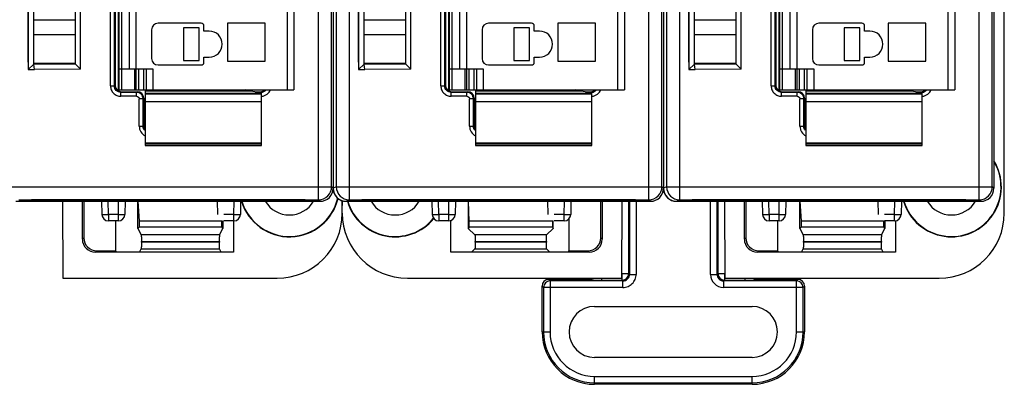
# Model space of a CAD drawing. Header units: millimetres. Extents: x 0 to 841, y 0 to 594.
# Tile 209 of 237: x 660 to 735, y 251 to 279. Entities that reach past the tile are written whole.
import ezdxf

# ---------------------------------------------------------------- set-up
doc = ezdxf.new("R2010")
doc.units = ezdxf.units.MM
doc.header["$LTSCALE"] = 46.255
doc.layers.get('0').update_dxf_attribs({"linetype": 'CONTINUOUS'})
doc.layers.add('1', color=7, linetype='CONTINUOUS')

msp = doc.modelspace()

# ---------------------------------------------------------------- linework, layer by layer
at = {"color": 9, "linetype": 'CONTINUOUS'}
for p, q in [((682.70066, 264.83197), (682.70066, 354.59619)), ((685.05431, 354.59619), (685.05431, 264.83197)), ((708.00066, 264.83197), (708.00066, 354.59619)), ((710.35431, 354.59619), (710.35431, 264.83197)), ((733.30066, 264.83197), (733.30066, 354.59619)), ((684.05446, 353.59623), (684.05446, 265.83193)), ((709.35446, 353.59623), (709.35446, 265.83193)), ((667.61851, 346.46408), (667.61851, 273.26408)), ((680.31851, 273.26408), (680.31851, 346.46408)), ((692.91851, 346.46408), (692.91851, 273.26408)), ((705.61851, 273.26408), (705.61851, 346.46408)), ((718.21851, 346.46408), (718.21851, 273.26408)), ((730.91851, 273.26408), (730.91851, 346.46408)), ((666.76595, 273.56103), (666.76595, 345.86713)), ((667.06577, 273.56103), (667.06577, 345.86713)), ((692.06595, 273.56103), (692.06595, 345.86713)), ((692.36577, 273.56103), (692.36577, 345.86713)), ((717.36595, 273.56103), (717.36595, 345.86713)), ((717.66577, 273.56103), (717.66577, 345.86713)), ((668.71851, 344.86408), (668.71851, 274.86408)), ((694.01851, 344.86408), (694.01851, 274.86408)), ((719.31851, 344.86408), (719.31851, 274.86408)), ((668.61851, 273.26408), (668.61851, 274.86408)), ((668.91851, 274.86408), (668.91851, 273.26408)), ((669.31851, 273.26408), (669.31851, 274.86408)), ((670.01851, 274.86408), (670.01851, 273.26408)), ((693.91851, 273.26408), (693.91851, 274.86408)), ((694.21851, 274.86408), (694.21851, 273.26408)), ((694.61851, 273.26408), (694.61851, 274.86408)), ((695.31851, 274.86408), (695.31851, 273.26408)), ((719.21851, 273.26408), (719.21851, 274.86408)), ((719.51851, 274.86408), (719.51851, 273.26408)), ((719.91851, 273.26408), (719.91851, 274.86408)), ((720.61851, 274.86408), (720.61851, 273.26408)), ((666.76595, 273.56103), (667.06577, 273.56103)), ((667.06577, 273.56103), (667.11851, 273.61377)), ((667.61821, 273.11408), (667.56546, 273.06133)), ((668.76607, 273.06133), (667.56546, 273.06133)), ((667.56546, 272.76151), (667.56546, 273.06133)), ((668.76607, 273.06133), (668.81882, 273.11408)), ((668.76607, 272.76151), (668.76607, 273.06133)), ((669.41851, 273.01106), (678.31851, 273.01106)), ((678.27156, 273.06133), (678.1833, 273.06133)), ((678.21882, 273.11408), (678.27156, 273.06133)), ((678.27156, 273.04768), (678.27156, 273.06133)), ((692.06595, 273.56103), (692.36577, 273.56103)), ((692.36577, 273.56103), (692.41851, 273.61377)), ((692.91821, 273.11408), (692.86546, 273.06133)), ((694.06607, 273.06133), (692.86546, 273.06133)), ((692.86546, 272.76151), (692.86546, 273.06133)), ((694.06607, 273.06133), (694.11882, 273.11408)), ((694.06607, 272.76151), (694.06607, 273.06133)), ((694.71851, 273.01106), (703.61851, 273.01106)), ((703.57156, 273.06133), (703.4833, 273.06133)), ((703.51882, 273.11408), (703.57156, 273.06133)), ((703.57156, 273.04768), (703.57156, 273.06133)), ((717.36595, 273.56103), (717.66577, 273.56103)), ((717.66577, 273.56103), (717.71851, 273.61377)), ((718.21821, 273.11408), (718.16546, 273.06133)), ((719.36607, 273.06133), (718.16546, 273.06133)), ((718.16546, 272.76151), (718.16546, 273.06133)), ((719.36607, 273.06133), (719.41882, 273.11408)), ((719.36607, 272.76151), (719.36607, 273.06133)), ((720.01851, 273.01106), (728.91851, 273.01106)), ((728.87156, 273.06133), (728.7833, 273.06133)), ((728.81882, 273.11408), (728.87156, 273.06133)), ((728.87156, 273.04768), (728.87156, 273.06133)), ((668.76607, 272.76151), (667.56546, 272.76151)), ((669.26577, 272.56164), (668.96595, 272.56164)), ((668.96595, 270.46103), (668.96595, 272.56164)), ((669.31851, 272.61438), (669.26577, 272.56164)), ((669.26577, 270.46103), (669.26577, 272.56164)), ((678.31851, 272.33465), (669.41851, 272.33465)), ((694.06607, 272.76151), (692.86546, 272.76151)), ((694.56577, 272.56164), (694.26595, 272.56164)), ((694.26595, 270.46103), (694.26595, 272.56164)), ((694.61851, 272.61438), (694.56577, 272.56164)), ((694.56577, 270.46103), (694.56577, 272.56164)), ((703.61851, 272.33465), (694.71851, 272.33465)), ((719.36607, 272.76151), (718.16546, 272.76151)), ((719.86577, 272.56164), (719.56595, 272.56164)), ((719.56595, 270.46103), (719.56595, 272.56164)), ((719.91851, 272.61438), (719.86577, 272.56164)), ((719.86577, 270.46103), (719.86577, 272.56164)), ((728.91851, 272.33465), (720.01851, 272.33465)), ((668.96595, 270.46103), (669.26577, 270.46103)), ((669.26577, 270.46103), (669.31851, 270.51377)), ((694.26595, 270.46103), (694.56577, 270.46103)), ((694.56577, 270.46103), (694.61851, 270.51377)), ((719.56595, 270.46103), (719.86577, 270.46103)), ((719.86577, 270.46103), (719.91851, 270.51377)), ((669.41851, 269.19409), (678.31851, 269.19409)), ((678.31851, 269.0809), (669.41851, 269.0809)), ((694.71851, 269.19409), (703.61851, 269.19409)), ((703.61851, 269.0809), (694.71851, 269.0809)), ((720.01851, 269.19409), (728.91851, 269.19409)), ((728.91851, 269.0809), (720.01851, 269.0809)), ((658.75446, 265.83193), (683.70063, 265.83193)), ((683.81851, 265.71403), (683.70063, 265.83199)), ((684.05446, 265.83193), (683.81851, 265.71396)), ((684.05446, 265.83193), (709.00063, 265.83193)), ((684.05462, 265.81448), (684.05454, 265.83193)), ((709.11851, 265.71403), (709.00063, 265.83199)), ((709.35446, 265.83193), (709.11851, 265.71396)), ((709.35446, 265.83193), (734.30063, 265.83193)), ((709.35462, 265.81448), (709.35454, 265.83193)), ((734.41851, 265.71403), (734.30063, 265.83199)), ((666.60308, 263.70572), (666.58541, 264.71408)), ((667.36786, 263.70572), (667.38546, 264.71408)), ((676.21578, 263.70572), (676.23338, 264.71408)), ((682.70066, 264.83197), (682.81856, 264.71408)), ((684.81851, 264.71408), (685.05431, 264.83197)), ((691.90308, 263.70572), (691.88541, 264.71408)), ((692.66786, 263.70572), (692.68546, 264.71408)), ((701.51578, 263.70572), (701.53338, 264.71408)), ((706.45085, 259.1778), (706.45085, 264.71408)), ((706.51782, 264.71408), (706.51782, 259.11083)), ((707.02024, 264.71408), (707.02024, 259.11083)), ((708.00066, 264.83197), (708.11856, 264.71408)), ((710.11851, 264.71408), (710.35431, 264.83197)), ((712.71678, 259.11083), (712.71678, 264.71408)), ((713.21921, 259.11083), (713.21921, 264.71408)), ((713.28617, 264.71408), (713.28617, 259.1778)), ((717.20308, 263.70572), (717.18541, 264.71408)), ((717.96786, 263.70572), (717.98546, 264.71408)), ((726.81578, 263.70572), (726.83338, 264.71408)), ((733.30066, 264.83197), (733.41856, 264.71408)), ((666.60302, 263.70572), (666.60302, 263.21408)), ((667.36786, 263.70572), (666.60308, 263.70572)), ((667.36788, 263.21408), (667.36788, 263.70572)), ((676.21578, 263.70572), (675.451, 263.70572)), ((676.2158, 263.21408), (676.2158, 263.70572)), ((691.90302, 263.70572), (691.90302, 263.21408)), ((692.66786, 263.70572), (691.90308, 263.70572)), ((692.66788, 263.21408), (692.66788, 263.70572)), ((701.51578, 263.70572), (700.751, 263.70572)), ((701.5158, 263.21408), (701.5158, 263.70572)), ((717.20302, 263.70572), (717.20302, 263.21408)), ((717.96786, 263.70572), (717.20308, 263.70572)), ((717.96788, 263.21408), (717.96788, 263.70572)), ((726.81578, 263.70572), (726.051, 263.70572)), ((726.8158, 263.21408), (726.8158, 263.70572)), ((664.71851, 261.91823), (664.61375, 261.81347)), ((675.11511, 262.13093), (669.12192, 262.13093)), ((700.16155, 262.13093), (694.67547, 262.13093)), ((704.31851, 261.91823), (704.42328, 261.81347)), ((715.41851, 261.91823), (715.31375, 261.81347)), ((725.81511, 262.13093), (719.82192, 262.13093)), ((665.61314, 260.81408), (665.7179, 260.91884)), ((669.12192, 261.07659), (675.11511, 261.07659)), ((669.13034, 261.63014), (675.10669, 261.63267)), ((675.10669, 261.57703), (669.13034, 261.57539)), ((694.67547, 261.07659), (700.16155, 261.07659)), ((700.1447, 261.57766), (694.69232, 261.57429)), ((703.42388, 260.81408), (703.31912, 260.91884)), ((716.31314, 260.81408), (716.4179, 260.91884)), ((719.82192, 261.07659), (725.81511, 261.07659)), ((719.83034, 261.63014), (725.80669, 261.63267)), ((725.80669, 261.57703), (719.83034, 261.57539)), ((700.43161, 258.60841), (700.32094, 258.71908)), ((703.33609, 258.71908), (703.36256, 258.69261)), ((704.36722, 258.67538), (705.94843, 258.67538)), ((704.3674, 258.81408), (704.3674, 258.67538)), ((705.94843, 259.1778), (706.45085, 259.1778)), ((705.94843, 258.67538), (705.94843, 259.1778)), ((705.94843, 258.67538), (706.01539, 258.60841)), ((706.51782, 259.11083), (706.45085, 259.1778)), ((706.51782, 259.11083), (707.02024, 259.11083)), ((712.71678, 259.11083), (713.21921, 259.11083)), ((713.21921, 259.11083), (713.28617, 259.1778)), ((713.28617, 259.1778), (713.7886, 259.1778)), ((713.7886, 258.67538), (713.72163, 258.60841)), ((713.7886, 259.1778), (713.7886, 258.67538)), ((713.7886, 258.67538), (715.36962, 258.67538)), ((715.36962, 258.67538), (715.36962, 258.81408)), ((716.40094, 258.71908), (716.37447, 258.69261)), ((719.30542, 258.60841), (719.41609, 258.71908)), ((699.81851, 258.21665), (699.92918, 258.10599)), ((706.01539, 258.10599), (699.92918, 258.10599)), ((699.92918, 258.10599), (699.92918, 254.69908)), ((706.01539, 258.60841), (700.43161, 258.60841)), ((700.43161, 258.60841), (700.43161, 254.69908)), ((706.01539, 258.10599), (706.01539, 258.60841)), ((719.30542, 258.60841), (713.72163, 258.60841)), ((713.72163, 258.60841), (713.72163, 258.10599)), ((719.80784, 258.10599), (713.72163, 258.10599)), ((719.30542, 254.69908), (719.30542, 258.60841)), ((719.91851, 258.21665), (719.80784, 258.10599)), ((719.80784, 254.69908), (719.80784, 258.10599)), ((699.81851, 254.69908), (700.43161, 254.69908)), ((719.30542, 254.69908), (719.91851, 254.69908)), ((703.83851, 251.29217), (715.89851, 251.29217)), ((703.83851, 250.67908), (703.83851, 251.29217)), ((715.89851, 250.67908), (715.89851, 251.29217)), ((703.83851, 250.78975), (715.89851, 250.78975))]:
    msp.add_line(p, q, dxfattribs=at)
at = {"color": 7, "linetype": 'CONTINUOUS'}
for p, q in [((683.81851, 353.71409), (683.81851, 265.71403)), ((709.11851, 353.71409), (709.11851, 265.71403)), ((734.41851, 353.71409), (734.41851, 265.71403)), ((683.70063, 265.83199), (683.70063, 353.5962)), ((709.00063, 265.83199), (709.00063, 353.5962)), ((734.30063, 265.83199), (734.30063, 353.5962)), ((667.36851, 273.17951), (667.36851, 346.24865)), ((667.41851, 273.26408), (667.41851, 346.46408)), ((680.81851, 346.46408), (680.81851, 273.26408)), ((692.66851, 273.17951), (692.66851, 346.24865)), ((692.71851, 273.26408), (692.71851, 346.46408)), ((706.11851, 346.46408), (706.11851, 273.26408)), ((717.96851, 273.17951), (717.96851, 346.24865)), ((718.01851, 273.26408), (718.01851, 346.46408)), ((731.41851, 346.46408), (731.41851, 273.26408)), ((667.11851, 345.81438), (667.11851, 273.61377)), ((692.41851, 345.81438), (692.41851, 273.61377)), ((717.71851, 345.81438), (717.71851, 273.61377)), ((668.21851, 274.86408), (668.21851, 344.86408)), ((693.51851, 274.86408), (693.51851, 344.86408)), ((718.81851, 274.86408), (718.81851, 344.86408)), ((660.45566, 275.37622), (660.45566, 344.05194)), ((660.46851, 344.21165), (660.46851, 274.81893)), ((664.46851, 274.84771), (664.46851, 344.17872)), ((685.75566, 275.37622), (685.75566, 344.05194)), ((685.76851, 344.21165), (685.76851, 274.81893)), ((689.76851, 274.84771), (689.76851, 344.17872)), ((711.05566, 275.37622), (711.05566, 344.05194)), ((711.06851, 344.21165), (711.06851, 274.81893)), ((715.06851, 274.84771), (715.06851, 344.17872)), ((660.88866, 275.23422), (660.88851, 343.71408)), ((664.06437, 343.77803), (664.06437, 275.25185)), ((686.18866, 275.23422), (686.18851, 343.71408)), ((689.36437, 343.77803), (689.36437, 275.25185)), ((711.48866, 275.23422), (711.48851, 343.71408)), ((714.66437, 343.77803), (714.66437, 275.25185)), ((735.21851, 263.80332), (735.21851, 279.81416)), ((660.88851, 278.61408), (664.06451, 278.61408)), ((673.71851, 278.36408), (670.41851, 278.36408)), ((678.61851, 278.36408), (675.71851, 278.36408)), ((675.71851, 278.36408), (675.71851, 275.46408)), ((678.61851, 275.46408), (678.61851, 278.36408)), ((686.18851, 278.61408), (689.36451, 278.61408)), ((699.01851, 278.36408), (695.71851, 278.36408)), ((703.91851, 278.36408), (701.01851, 278.36408)), ((701.01851, 278.36408), (701.01851, 275.46408)), ((703.91851, 275.46408), (703.91851, 278.36408)), ((711.48851, 278.61408), (714.66451, 278.61408)), ((724.31851, 278.36408), (721.01851, 278.36408)), ((729.21851, 278.36408), (726.31851, 278.36408)), ((726.31851, 278.36408), (726.31851, 275.46408)), ((729.21851, 275.46408), (729.21851, 278.36408)), ((669.91851, 277.86408), (669.91851, 275.66408)), ((673.55382, 278.01408), (672.35382, 278.01408)), ((672.35382, 278.01408), (672.35382, 275.51408)), ((673.55382, 275.51408), (673.55382, 278.01408)), ((673.91851, 277.76408), (673.91851, 278.16408)), ((674.31851, 277.76408), (673.91851, 277.76408)), ((695.21851, 277.86408), (695.21851, 275.66408)), ((698.85382, 278.01408), (697.65382, 278.01408)), ((697.65382, 278.01408), (697.65382, 275.51408)), ((698.85382, 275.51408), (698.85382, 278.01408)), ((699.21851, 277.76408), (699.21851, 278.16408)), ((699.61851, 277.76408), (699.21851, 277.76408)), ((720.51851, 277.86408), (720.51851, 275.66408)), ((724.15382, 278.01408), (722.95382, 278.01408)), ((722.95382, 278.01408), (722.95382, 275.51408)), ((724.15382, 275.51408), (724.15382, 278.01408)), ((724.51851, 277.76408), (724.51851, 278.16408)), ((724.91851, 277.76408), (724.51851, 277.76408)), ((664.06451, 277.46408), (660.88851, 277.46408)), ((689.36451, 277.46408), (686.18851, 277.46408)), ((714.66451, 277.46408), (711.48851, 277.46408)), ((660.46851, 275.38908), (660.45566, 275.37622)), ((660.46851, 275.37622), (660.45566, 275.37622)), ((660.88851, 275.31408), (664.06451, 275.31408)), ((660.88866, 275.23422), (664.06412, 275.25012)), ((664.06437, 275.25185), (664.46851, 274.84771)), ((672.35382, 275.51408), (673.55382, 275.51408)), ((673.91851, 275.76408), (674.31851, 275.76408)), ((673.91851, 275.36408), (673.91851, 275.76408)), ((675.71851, 275.46408), (678.61851, 275.46408)), ((685.76851, 275.38908), (685.75566, 275.37622)), ((685.76851, 275.37622), (685.75566, 275.37622)), ((686.18851, 275.31408), (689.36451, 275.31408)), ((686.18866, 275.23422), (689.36412, 275.25012)), ((689.36437, 275.25185), (689.76851, 274.84771)), ((697.65382, 275.51408), (698.85382, 275.51408)), ((699.21851, 275.76408), (699.61851, 275.76408)), ((699.21851, 275.36408), (699.21851, 275.76408)), ((701.01851, 275.46408), (703.91851, 275.46408)), ((711.06851, 275.38908), (711.05566, 275.37622)), ((711.06851, 275.37622), (711.05566, 275.37622)), ((711.48851, 275.31408), (714.66451, 275.31408)), ((711.48866, 275.23422), (714.66412, 275.25012)), ((714.66437, 275.25185), (715.06851, 274.84771)), ((722.95382, 275.51408), (724.15382, 275.51408)), ((724.51851, 275.76408), (724.91851, 275.76408)), ((724.51851, 275.36408), (724.51851, 275.76408)), ((726.31851, 275.46408), (729.21851, 275.46408)), ((660.46786, 274.81828), (660.9513, 274.81408)), ((660.46851, 274.81893), (660.88866, 275.23422)), ((660.9513, 274.81408), (660.88866, 275.23422)), ((664.46851, 274.84465), (660.9513, 274.81408)), ((667.41851, 274.86408), (670.01851, 274.86408)), ((668.71851, 274.86408), (668.71851, 273.26408)), ((669.51851, 273.26408), (669.51851, 274.86408)), ((670.41851, 275.16408), (673.71851, 275.16408)), ((685.76786, 274.81828), (686.2513, 274.81408)), ((685.76851, 274.81893), (686.18866, 275.23422)), ((686.2513, 274.81408), (686.18866, 275.23422)), ((689.76851, 274.84465), (686.2513, 274.81408)), ((692.71851, 274.86408), (695.31851, 274.86408)), ((694.01851, 274.86408), (694.01851, 273.26408)), ((694.81851, 273.26408), (694.81851, 274.86408)), ((695.71851, 275.16408), (699.01851, 275.16408)), ((711.06786, 274.81828), (711.5513, 274.81408)), ((711.06851, 274.81893), (711.48866, 275.23422)), ((711.5513, 274.81408), (711.48866, 275.23422)), ((715.06851, 274.84465), (711.5513, 274.81408)), ((718.01851, 274.86408), (720.61851, 274.86408)), ((719.31851, 274.86408), (719.31851, 273.26408)), ((720.11851, 273.26408), (720.11851, 274.86408)), ((721.01851, 275.16408), (724.31851, 275.16408)), ((667.36851, 273.41408), (667.41851, 273.41408)), ((667.41851, 273.26408), (680.81851, 273.26408)), ((667.61821, 273.11408), (668.81882, 273.11408)), ((669.41851, 273.26408), (669.41851, 268.99259)), ((677.48632, 273.16915), (669.41851, 273.16915)), ((678.31851, 273.04041), (677.48632, 273.16915)), ((677.84234, 273.11408), (678.21882, 273.11408)), ((678.31851, 272.97867), (678.31851, 273.04041)), ((692.66851, 273.41408), (692.71851, 273.41408)), ((692.71851, 273.26408), (706.11851, 273.26408)), ((692.91821, 273.11408), (694.11882, 273.11408)), ((694.71851, 273.26408), (694.71851, 268.99259)), ((702.78632, 273.16915), (694.71851, 273.16915)), ((703.61851, 273.04041), (702.78632, 273.16915)), ((703.14234, 273.11408), (703.51882, 273.11408)), ((703.61851, 272.97867), (703.61851, 273.04041)), ((717.96851, 273.41408), (718.01851, 273.41408)), ((718.01851, 273.26408), (731.41851, 273.26408)), ((718.21821, 273.11408), (719.41882, 273.11408)), ((720.01851, 273.26408), (720.01851, 268.99259)), ((728.08632, 273.16915), (720.01851, 273.16915)), ((728.91851, 273.04041), (728.08632, 273.16915)), ((728.44234, 273.11408), (728.81882, 273.11408)), ((728.91851, 272.97867), (728.91851, 273.04041)), ((669.31851, 272.61438), (669.31851, 270.51377)), ((669.41851, 272.96408), (678.31851, 272.96408)), ((678.31851, 268.99259), (678.31851, 272.96407)), ((694.61851, 272.61438), (694.61851, 270.51377)), ((694.71851, 272.96408), (703.61851, 272.96408)), ((703.61851, 268.99259), (703.61851, 272.96407)), ((719.91851, 272.61438), (719.91851, 270.51377)), ((720.01851, 272.96408), (728.91851, 272.96408)), ((728.91851, 268.99259), (728.91851, 272.96407)), ((669.41851, 268.99249), (678.31851, 268.99249)), ((694.71851, 268.99249), (703.61851, 268.99249)), ((720.01851, 268.99249), (728.91851, 268.99249)), ((659.51851, 264.71408), (682.81856, 264.71408)), ((659.75431, 264.83197), (682.70066, 264.83197)), ((660.51851, 264.71408), (660.74059, 264.82313)), ((681.66488, 264.81408), (660.72216, 264.81408)), ((663.08257, 264.71408), (663.10832, 258.81408)), ((664.61375, 261.81347), (664.61375, 264.71408)), ((664.71851, 264.71408), (664.71851, 261.91823)), ((666.08549, 264.71408), (666.1031, 263.70535)), ((667.88541, 264.71408), (667.8678, 263.70535)), ((668.86851, 262.63789), (668.86851, 264.71408)), ((668.97677, 263.19032), (668.8846, 264.71408)), ((674.93341, 264.71408), (674.95102, 263.70535)), ((676.73334, 264.71408), (676.71573, 263.70535)), ((681.64645, 264.82313), (681.86851, 264.71408)), ((684.51851, 263.80332), (684.51851, 264.7582)), ((684.81851, 264.71408), (708.11856, 264.71408)), ((685.05431, 264.83197), (708.00066, 264.83197)), ((685.81851, 264.71408), (686.04059, 264.82313)), ((706.96488, 264.81408), (686.02216, 264.81408)), ((691.38549, 264.71408), (691.4031, 263.70535)), ((693.18541, 264.71408), (693.1678, 263.70535)), ((694.16851, 264.71408), (694.16851, 262.63789)), ((694.22262, 263.19032), (694.17656, 264.71408)), ((700.23341, 264.71408), (700.25102, 263.70535)), ((702.03334, 264.71408), (702.01573, 263.70535)), ((704.31851, 261.91823), (704.31851, 264.71408)), ((704.42328, 264.71408), (704.42328, 261.81347)), ((705.92871, 258.81408), (705.95445, 264.71408)), ((706.94645, 264.82313), (707.16851, 264.71408)), ((710.11851, 264.71408), (733.41856, 264.71408)), ((710.35431, 264.83197), (733.30066, 264.83197)), ((711.11851, 264.71408), (711.34059, 264.82313)), ((732.26488, 264.81408), (711.32216, 264.81408)), ((713.78257, 264.71408), (713.80832, 258.81408)), ((715.31375, 261.81347), (715.31375, 264.71408)), ((715.41851, 264.71408), (715.41851, 261.91823)), ((716.68549, 264.71408), (716.7031, 263.70535)), ((718.48541, 264.71408), (718.4678, 263.70535)), ((719.56851, 262.63789), (719.56851, 264.71408)), ((719.67677, 263.19032), (719.5846, 264.71408)), ((725.53341, 264.71408), (725.55102, 263.70535)), ((727.33334, 264.71408), (727.31573, 263.70535)), ((732.24645, 264.82313), (732.46851, 264.71408)), ((667.3673, 263.21408), (666.60302, 263.21408)), ((667.16851, 260.91884), (667.16851, 263.21408)), ((675.26026, 263.19032), (668.97677, 263.19032)), ((668.97677, 262.74614), (668.97677, 263.19032)), ((675.26392, 263.25087), (675.26026, 263.19032)), ((675.26026, 263.19032), (675.26026, 262.74614)), ((675.36851, 263.21408), (675.36851, 262.63789)), ((676.2158, 263.21408), (675.45153, 263.21408)), ((676.19396, 263.21408), (676.19396, 260.81408)), ((692.6673, 263.21408), (691.90302, 263.21408)), ((692.84306, 260.81408), (692.84306, 263.25364)), ((700.6144, 263.19032), (694.22262, 263.19032)), ((694.22262, 262.74614), (694.22262, 263.19032)), ((700.61569, 263.233), (700.6144, 263.19032)), ((700.6144, 263.19032), (700.6144, 262.74614)), ((700.66851, 262.63789), (700.66851, 263.21408)), ((701.5158, 263.21408), (700.75153, 263.21408)), ((701.86851, 263.35745), (701.86851, 260.91884)), ((717.9673, 263.21408), (717.20302, 263.21408)), ((717.86851, 260.91884), (717.86851, 263.22054)), ((725.96026, 263.19032), (719.67677, 263.19032)), ((719.67677, 262.74614), (719.67677, 263.19032)), ((725.96202, 263.21946), (725.96026, 263.19032)), ((725.96026, 263.19032), (725.96026, 262.74614)), ((726.8158, 263.21408), (726.05153, 263.21408)), ((726.06851, 263.21408), (726.06851, 262.63789)), ((726.89396, 263.21408), (726.89396, 260.81408)), ((668.97677, 262.74614), (668.86851, 262.63789)), ((668.86851, 262.63789), (669.12192, 262.13093)), ((668.97677, 262.74614), (675.26026, 262.74614)), ((675.11511, 262.13093), (675.36851, 262.63789)), ((675.26026, 262.74614), (675.36851, 262.63789)), ((694.22262, 262.74614), (694.16851, 262.63789)), ((694.16851, 262.63789), (694.67547, 262.13093)), ((694.22262, 262.74614), (700.6144, 262.74614)), ((700.16155, 262.13093), (700.66851, 262.63789)), ((700.6144, 262.74614), (700.66851, 262.63789)), ((719.67677, 262.74614), (719.56851, 262.63789)), ((719.56851, 262.63789), (719.82192, 262.13093)), ((719.67677, 262.74614), (725.96026, 262.74614)), ((725.81511, 262.13093), (726.06851, 262.63789)), ((725.96026, 262.74614), (726.06851, 262.63789)), ((665.7179, 260.91884), (667.16851, 260.91884)), ((667.22088, 260.81408), (667.16851, 260.91884)), ((668.9907, 260.81408), (669.12192, 261.07659)), ((669.13034, 261.57539), (669.13034, 261.63014)), ((675.10669, 261.63267), (675.10669, 261.57703)), ((675.24633, 260.81408), (675.11511, 261.0766)), ((694.67547, 261.07659), (694.41296, 260.81408)), ((694.69232, 261.62928), (700.1447, 261.63463)), ((694.69232, 261.57429), (694.69232, 261.62928)), ((700.1447, 261.63463), (700.1447, 261.57766)), ((700.42407, 260.81408), (700.16155, 261.07659)), ((701.81615, 260.81408), (701.86851, 260.91884)), ((701.86851, 260.91884), (703.31912, 260.91884)), ((716.4179, 260.91884), (717.86851, 260.91884)), ((717.92088, 260.81408), (717.86851, 260.91884)), ((719.6907, 260.81408), (719.82192, 261.07659)), ((719.83034, 261.57539), (719.83034, 261.63014)), ((725.80669, 261.63267), (725.80669, 261.57703)), ((725.94633, 260.81408), (725.81511, 261.0766)), ((676.19396, 260.81408), (665.61314, 260.81408)), ((703.42388, 260.81408), (692.84306, 260.81408)), ((726.89396, 260.81408), (716.31314, 260.81408)), ((663.10832, 258.81408), (679.52927, 258.81408)), ((689.50775, 258.81408), (705.92871, 258.81408)), ((700.32094, 258.71908), (703.33609, 258.71908)), ((713.80832, 258.81408), (730.22927, 258.81408)), ((716.40094, 258.71908), (719.41609, 258.71908)), ((699.81851, 254.69908), (699.81851, 258.21665)), ((719.91851, 258.21665), (719.91851, 254.69908)), ((703.83851, 256.64944), (715.89851, 256.64944)), ((715.89851, 252.74872), (703.83851, 252.74872)), ((715.89851, 250.67908), (703.83851, 250.67908))]:
    msp.add_line(p, q, dxfattribs=at)
for centre, radius, start, end in [((670.41851, 277.86408), 0.5, 90, 180), ((673.71851, 278.16408), 0.2, 0, 90), ((695.71851, 277.86408), 0.5, 90, 180), ((699.01851, 278.16408), 0.2, 0, 90), ((721.01851, 277.86408), 0.5, 90, 180), ((724.31851, 278.16408), 0.2, 0, 90), ((674.31851, 276.76408), 1, 270, 90), ((699.61851, 276.76408), 1, 270, 90), ((724.91851, 276.76408), 1, 270, 90), ((670.41851, 275.66408), 0.5, 180, 270), ((673.71851, 275.36408), 0.2, 270, 360), ((695.71851, 275.66408), 0.5, 180, 270), ((699.01851, 275.36408), 0.2, 270, 360), ((721.01851, 275.66408), 0.5, 180, 270), ((724.31851, 275.36408), 0.2, 270, 360), ((731.16851, 265.81408), 3.82444, 196.722655, 31.7683923), ((731.16851, 265.81408), 3.8, 196.8389345, 31.1530911), ((682.8186, 265.71395), 0.99987, 269.9976534, 0.0020139), ((684.80941, 265.71408), 1, 185.2877404, 270), ((708.11863, 265.714), 0.99989, 314.998594, 0.0020139), ((710.10941, 265.71408), 1, 185.2877404, 270), ((733.4186, 265.71395), 0.99987, 269.9976534, 0.0020139), ((680.46851, 265.81408), 3.82444, 196.722655, 346.7304784), ((680.46851, 265.81408), 3.8, 196.8389345, 346.9199151), ((680.46851, 265.81408), 2.15, 210.7901923, 329.2098077), ((710.46295, 264.40961), 25.94443, 179.231725, 180.0215115), ((688.56851, 265.81408), 3.82444, 196.722655, 320.6157872), ((688.56851, 265.81408), 3.8, 196.8389345, 320.7071304), ((688.56851, 265.81408), 2.15, 210.7901923, 329.2098077), ((708.1186, 265.71395), 0.99987, 269.9976534, 315.0017387), ((731.16851, 265.81408), 2.15, 210.7901923, 329.2098077), ((666.60302, 263.71408), 0.5, 180.9999985, 269.9999232), ((667.36788, 263.71408), 0.5, 270.0000856, 359.0000398), ((676.2158, 263.71408), 0.5, 270, 358.9999999), ((691.90302, 263.71408), 0.5, 180.9999985, 269.9999232), ((692.66788, 263.71408), 0.5, 270.0000856, 359.0000398), ((701.5158, 263.71408), 0.5, 270, 358.9999999), ((717.20302, 263.71408), 0.5, 180.9999985, 269.9999232), ((717.96788, 263.71408), 0.5, 270.0000856, 359.0000398), ((726.8158, 263.71408), 0.5, 270, 358.9999999), ((665.61299, 261.81332), 0.99925, 179.9908945, 270.0091056), ((703.42404, 261.81331), 0.99924, 269.9888598, 0.0111405), ((716.31299, 261.81332), 0.99925, 179.9908945, 270.0091056), ((703.83851, 254.69908), 1.95036, 90, 270), ((715.89851, 254.69908), 1.95036, 270, 90), ((703.83851, 254.69908), 4.02, 180, 270), ((715.89851, 254.69908), 4.02, 270, 360)]:
    msp.add_arc(centre, radius, start, end, dxfattribs=at)
at = {"color": 9, "linetype": 'CONTINUOUS'}
for centre, radius, start, end in [((668.76586, 272.5621), 0.49923, 44.9436521, 89.9761158), ((678.2719, 273.56187), 0.50054, 269.9614659, 274.9576196), ((678.27255, 273.5592), 0.49782, 274.9101883, 323.6203642), ((694.06586, 272.5621), 0.49923, 44.9436521, 89.9761158), ((703.5719, 273.56187), 0.50054, 269.9614659, 274.9576196), ((703.57255, 273.5592), 0.49782, 274.9101883, 323.6203642), ((719.36586, 272.5621), 0.49923, 44.9436521, 89.9761158), ((728.8719, 273.56187), 0.50054, 269.9614659, 274.9576196), ((728.87255, 273.5592), 0.49782, 274.9101883, 323.6203642), ((668.76577, 272.56111), 0.5, 0.0603841, 45.0169753), ((678.25872, 273.6677), 0.90624, 273.7869817, 276.3562201), ((694.06577, 272.56111), 0.5, 0.0603841, 45.0169753), ((703.55872, 273.6677), 0.90624, 273.7869817, 276.3562201), ((719.36577, 272.56111), 0.5, 0.0603841, 45.0169753), ((728.85872, 273.6677), 0.90624, 273.7869817, 276.3562201), ((682.70075, 265.83195), 0.99988, 270.0018933, 0.0004358), ((685.05443, 265.83177), 0.99981, 181.0059096, 269.9928612), ((708.00075, 265.83195), 0.99988, 270.0018933, 0.0004358), ((710.35443, 265.83177), 0.99981, 181.0059096, 269.9928612), ((733.30075, 265.83195), 0.99988, 270.0018933, 0.0004358), ((705.94822, 259.17801), 0.50264, 270.0238683, 359.9761317), ((706.01545, 259.11082), 0.50239, 269.9940584, 0.0011647), ((713.72234, 259.11147), 1.00554, 180.0360851, 269.9593365), ((713.72162, 259.11078), 0.50239, 179.9940587, 270.001165), ((713.78881, 259.17801), 0.50264, 180.0238683, 269.9761317), ((700.43182, 258.10578), 0.50264, 90.0238683, 179.9761317), ((719.30521, 258.10578), 0.50264, 0.0238683, 89.9761317), ((703.83851, 254.69908), 3.90933, 180, 270), ((703.83851, 254.69908), 3.40691, 180, 270), ((715.89851, 254.69908), 3.90933, 270, 360), ((715.89851, 254.69908), 3.40691, 270, 360)]:
    msp.add_arc(centre, radius, start, end, dxfattribs=at)
at = {"color": 7, "linetype": 'CONTINUOUS'}
for centre, major_axis, ratio, start_param, end_param in [((667.61882, 273.61438), (0.35398, 0.35398), 0.99878277, 2.35680348, 3.92638183), ((668.81821, 272.61377), (-0.35398, -0.35398), 0.99878277, 8.63998878, 10.20956714), ((678.21821, 273.61438), (-0.35398, 0.35398), 0.99878277, -3.92638183, -3.83581623), ((678.21821, 273.61438), (0.35398, -0.35398), 0.99878277, -0.69422358, 0), ((692.91882, 273.61438), (0.35398, 0.35398), 0.99878277, 2.35680348, 3.92638183), ((694.11821, 272.61377), (-0.35398, -0.35398), 0.99878277, 8.63998878, 10.20956714), ((703.51821, 273.61438), (-0.35398, 0.35398), 0.99878277, -3.92638183, -3.83581623), ((703.51821, 273.61438), (0.35398, -0.35398), 0.99878277, -0.69422358, 0), ((718.21882, 273.61438), (0.35398, 0.35398), 0.99878277, 2.35680348, 3.92638183), ((719.41821, 272.61377), (-0.35398, -0.35398), 0.99878277, 8.63998878, 10.20956714), ((728.81821, 273.61438), (-0.35398, 0.35398), 0.99878277, -3.92638183, -3.83581623), ((728.81821, 273.61438), (0.35398, -0.35398), 0.99878277, -0.69422358, 0), ((669.81882, 270.51438), (0.35398, 0.35398), 0.99878277, 2.35680348, 3.00026401), ((695.11882, 270.51438), (0.35398, 0.35398), 0.99878277, 2.35680348, 3.00026401), ((720.41882, 270.51438), (0.35398, 0.35398), 0.99878277, 2.35680348, 3.00026401), ((684.81867, 265.71412), (0.89461, 0.44727), 0.99980964, 2.67805165, 4.24869568), ((710.11867, 265.71412), (0.89461, 0.44727), 0.99980964, 2.67805165, 4.24869568), ((679.52775, 263.80484), (-3.52954, 3.52954), 0.99969546, 2.35632324, 3.92686206), ((689.50927, 263.80484), (3.52954, 3.52954), 0.99969546, 2.35632141, 3.9268639), ((730.22775, 263.80484), (-3.52954, 3.52954), 0.99969546, 2.35632324, 3.92686206), ((665.71912, 261.91945), (0.70797, 0.70797), 0.99878277, 2.35680348, 3.92638183), ((675.11541, 261.63123), (0, 0.5), 0.01745506, 0.03490658, 0.80285145), ((703.3179, 261.91945), (-0.70797, 0.70797), 0.99878277, 2.35680348, 3.92638183), ((716.41912, 261.91945), (0.70797, 0.70797), 0.99878277, 2.35680348, 3.92638183), ((725.81541, 261.63123), (0, 0.5), 0.01745506, 0.03490658, 0.80285145), ((700.32109, 258.2165), (-0.35543, 0.35543), 0.99969546, -0.78524587, 0.78524587), ((703.33594, 259.22165), (-0.35543, 0.35543), 0.99969546, -3.92683852, -3.30215299), ((716.40109, 259.22165), (0.35543, 0.35543), 0.99969546, -2.98102797, -2.35634678), ((719.41594, 258.2165), (0.35543, 0.35543), 0.99969546, -0.78524587, 0.78524587)]:
    msp.add_ellipse(centre, major_axis=major_axis, ratio=ratio, start_param=start_param, end_param=end_param, dxfattribs=at)
at = {"color": 9, "linetype": 'CONTINUOUS'}
for points, knots in [([(666.76595, 273.56103), (666.7676, 273.45703), (666.80641, 273.24654), (666.98588, 272.98144), (667.25098, 272.80199), (667.46147, 272.76314), (667.56546, 272.76151)], [0, 0, 0, 0, 0.25002688, 0.50000304, 0.74997642, 1, 1, 1, 1]), ([(667.56546, 273.06154), (667.50047, 273.06134), (667.36904, 273.0874), (667.20284, 273.19836), (667.09162, 273.36453), (667.06572, 273.49599), (667.06577, 273.56103)], [0, 0, 0, 0, 0.24996073, 0.49995832, 0.74983813, 1, 1, 1, 1]), ([(678.35905, 272.76703), (678.43037, 272.77498), (678.57205, 272.80897), (678.82266, 272.95122), (678.96127, 273.13159), (679.01392, 273.26365)], [0, 0, 0, 0, 0.25118362, 0.50232451, 1, 1, 1, 1]), ([(692.06595, 273.56103), (692.0676, 273.45703), (692.10641, 273.24654), (692.28588, 272.98144), (692.55098, 272.80199), (692.76147, 272.76314), (692.86546, 272.76151)], [0, 0, 0, 0, 0.25002688, 0.50000304, 0.74997642, 1, 1, 1, 1]), ([(692.86546, 273.06154), (692.80047, 273.06134), (692.66904, 273.0874), (692.50284, 273.19836), (692.39162, 273.36453), (692.36572, 273.49599), (692.36577, 273.56103)], [0, 0, 0, 0, 0.24996073, 0.49995832, 0.74983813, 1, 1, 1, 1]), ([(703.65905, 272.76703), (703.73037, 272.77498), (703.87205, 272.80897), (704.12266, 272.95122), (704.26127, 273.13159), (704.31392, 273.26365)], [0, 0, 0, 0, 0.25118362, 0.50232451, 1, 1, 1, 1]), ([(717.36595, 273.56103), (717.3676, 273.45703), (717.40641, 273.24654), (717.58588, 272.98144), (717.85098, 272.80199), (718.06147, 272.76314), (718.16546, 272.76151)], [0, 0, 0, 0, 0.25002688, 0.50000304, 0.74997642, 1, 1, 1, 1]), ([(718.16546, 273.06154), (718.10047, 273.06134), (717.96904, 273.0874), (717.80284, 273.19836), (717.69162, 273.36453), (717.66572, 273.49599), (717.66577, 273.56103)], [0, 0, 0, 0, 0.24996073, 0.49995832, 0.74983813, 1, 1, 1, 1]), ([(728.95905, 272.76703), (729.03037, 272.77498), (729.17205, 272.80897), (729.42266, 272.95122), (729.56127, 273.13159), (729.61392, 273.26365)], [0, 0, 0, 0, 0.25118362, 0.50232451, 1, 1, 1, 1]), ([(668.96595, 270.46103), (668.96713, 270.38655), (668.98699, 270.23671), (669.10863, 269.96308), (669.28525, 269.80478), (669.4181, 269.74067)], [0, 0, 0, 0, 0.25124605, 0.5024262, 1, 1, 1, 1]), ([(694.26595, 270.46103), (694.26713, 270.38655), (694.28699, 270.23671), (694.40863, 269.96308), (694.58525, 269.80478), (694.7181, 269.74067)], [0, 0, 0, 0, 0.25124605, 0.5024262, 1, 1, 1, 1]), ([(719.56595, 270.46103), (719.56713, 270.38655), (719.58699, 270.23671), (719.70863, 269.96308), (719.88525, 269.80478), (720.0181, 269.74067)], [0, 0, 0, 0, 0.25124605, 0.5024262, 1, 1, 1, 1]), ([(666.1031, 263.70535), (666.10311, 263.7045), (666.10805, 263.70468), (666.11368, 263.70339), (666.12646, 263.70321), (666.15083, 263.70225), (666.19286, 263.70191), (666.22886, 263.70174), (666.24958, 263.70174)], [0, 0, 0, 0, 0.01745493, 0.06685389, 0.14825247, 0.26101883, 0.57628658, 1, 1, 1, 1]), ([(666.24958, 263.70174), (666.27482, 263.70174), (666.39265, 263.70217), (666.51048, 263.70374), (666.60305, 263.70535)], [0, 0, 0, 0, 0.21425581, 1, 1, 1, 1]), ([(667.36785, 263.70535), (667.40035, 263.70479), (667.51818, 263.70295), (667.63602, 263.70174), (667.72135, 263.70174)], [0, 0, 0, 0, 0.27586853, 1, 1, 1, 1]), ([(667.72135, 263.70174), (667.74207, 263.70174), (667.77807, 263.70191), (667.8201, 263.70226), (667.84446, 263.70321), (667.85725, 263.7034), (667.86286, 263.70467), (667.8678, 263.7045), (667.8678, 263.70535)], [0, 0, 0, 0, 0.42383076, 0.73914285, 0.85189892, 0.93326198, 0.98260589, 1, 1, 1, 1]), ([(676.21577, 263.70535), (676.24827, 263.70479), (676.36609, 263.70295), (676.48392, 263.70174), (676.56925, 263.70174)], [0, 0, 0, 0, 0.27586307, 1, 1, 1, 1]), ([(676.56925, 263.70174), (676.58997, 263.70174), (676.62596, 263.70191), (676.66799, 263.70225), (676.69236, 263.70321), (676.70514, 263.70339), (676.71078, 263.70468), (676.71571, 263.7045), (676.71573, 263.70535)], [0, 0, 0, 0, 0.42371342, 0.73898117, 0.85174753, 0.93314611, 0.98254507, 1, 1, 1, 1]), ([(691.4031, 263.70535), (691.40311, 263.7045), (691.40805, 263.70468), (691.41368, 263.70339), (691.42646, 263.70321), (691.45083, 263.70225), (691.49286, 263.70191), (691.52886, 263.70174), (691.54958, 263.70174)], [0, 0, 0, 0, 0.01745493, 0.06685389, 0.14825247, 0.26101883, 0.57628658, 1, 1, 1, 1]), ([(691.54958, 263.70174), (691.57482, 263.70174), (691.69265, 263.70217), (691.81048, 263.70374), (691.90305, 263.70535)], [0, 0, 0, 0, 0.21425581, 1, 1, 1, 1]), ([(692.66785, 263.70535), (692.70035, 263.70479), (692.81818, 263.70295), (692.93602, 263.70174), (693.02135, 263.70174)], [0, 0, 0, 0, 0.27586853, 1, 1, 1, 1]), ([(693.02135, 263.70174), (693.04207, 263.70174), (693.07807, 263.70191), (693.1201, 263.70226), (693.14446, 263.70321), (693.15725, 263.7034), (693.16286, 263.70467), (693.1678, 263.7045), (693.1678, 263.70535)], [0, 0, 0, 0, 0.42383076, 0.73914285, 0.85189892, 0.93326198, 0.98260589, 1, 1, 1, 1]), ([(701.51577, 263.70535), (701.54827, 263.70479), (701.66609, 263.70295), (701.78392, 263.70174), (701.86925, 263.70174)], [0, 0, 0, 0, 0.27586307, 1, 1, 1, 1]), ([(701.86925, 263.70174), (701.88997, 263.70174), (701.92596, 263.70191), (701.96799, 263.70225), (701.99236, 263.70321), (702.00514, 263.70339), (702.01078, 263.70468), (702.01571, 263.7045), (702.01573, 263.70535)], [0, 0, 0, 0, 0.42371342, 0.73898117, 0.85174753, 0.93314611, 0.98254507, 1, 1, 1, 1]), ([(716.7031, 263.70535), (716.70311, 263.7045), (716.70805, 263.70468), (716.71368, 263.70339), (716.72646, 263.70321), (716.75083, 263.70225), (716.79286, 263.70191), (716.82886, 263.70174), (716.84958, 263.70174)], [0, 0, 0, 0, 0.01745493, 0.06685389, 0.14825247, 0.26101883, 0.57628658, 1, 1, 1, 1]), ([(716.84958, 263.70174), (716.87482, 263.70174), (716.99265, 263.70217), (717.11048, 263.70374), (717.20305, 263.70535)], [0, 0, 0, 0, 0.21425581, 1, 1, 1, 1]), ([(717.96785, 263.70535), (718.00035, 263.70479), (718.11818, 263.70295), (718.23602, 263.70174), (718.32135, 263.70174)], [0, 0, 0, 0, 0.27586853, 1, 1, 1, 1]), ([(718.32135, 263.70174), (718.34207, 263.70174), (718.37807, 263.70191), (718.4201, 263.70226), (718.44446, 263.70321), (718.45725, 263.7034), (718.46286, 263.70467), (718.4678, 263.7045), (718.4678, 263.70535)], [0, 0, 0, 0, 0.42383076, 0.73914285, 0.85189892, 0.93326198, 0.98260589, 1, 1, 1, 1]), ([(726.81577, 263.70535), (726.84827, 263.70479), (726.96609, 263.70295), (727.08392, 263.70174), (727.16925, 263.70174)], [0, 0, 0, 0, 0.27586307, 1, 1, 1, 1]), ([(727.16925, 263.70174), (727.18997, 263.70174), (727.22596, 263.70191), (727.26799, 263.70225), (727.29236, 263.70321), (727.30514, 263.70339), (727.31078, 263.70468), (727.31571, 263.7045), (727.31573, 263.70535)], [0, 0, 0, 0, 0.42371342, 0.73898117, 0.85174753, 0.93314611, 0.98254507, 1, 1, 1, 1]), ([(703.36256, 258.69261), (703.42158, 258.69263), (703.54035, 258.71473), (703.64463, 258.77549), (703.68953, 258.81375)], [0, 0, 0, 0, 0.50014357, 1, 1, 1, 1]), ([(703.36256, 258.69261), (703.3641, 258.69102), (703.37261, 258.69101), (703.38757, 258.68851), (703.41309, 258.68751), (703.4469, 258.68575), (703.48964, 258.68435), (703.56257, 258.68227), (703.6718, 258.68012), (703.82139, 258.67806), (703.99153, 258.67653), (704.17578, 258.67559), (704.30261, 258.67538), (704.36722, 258.67538)], [0, 0, 0, 0, 0.00661427, 0.02248198, 0.04751878, 0.08149978, 0.12408919, 0.17492867, 0.29934889, 0.45009676, 0.62145326, 0.80716882, 1, 1, 1, 1]), ([(706.01539, 258.10599), (706.1461, 258.10586), (706.41029, 258.15854), (706.74387, 258.38226), (706.96828, 258.71583), (707.01976, 258.98014), (707.02024, 259.11083)], [0, 0, 0, 0, 0.25005743, 0.49993534, 0.7499604, 1, 1, 1, 1]), ([(715.36962, 258.67538), (715.43425, 258.67538), (715.56109, 258.67559), (715.74535, 258.67654), (715.91543, 258.67806), (716.06502, 258.68013), (716.17428, 258.68228), (716.24732, 258.68434), (716.29011, 258.68576), (716.32398, 258.68749), (716.34939, 258.68856), (716.36451, 258.69092), (716.37281, 258.69111), (716.37447, 258.69261)], [0, 0, 0, 0, 0.19284972, 0.37848725, 0.54984958, 0.70040314, 0.82493639, 0.87588173, 0.91852945, 0.95252375, 0.9775373, 0.99332521, 1, 1, 1, 1]), ([(716.04749, 258.81376), (716.09239, 258.77549), (716.19668, 258.71473), (716.31544, 258.69263), (716.37447, 258.69261)], [0, 0, 0, 0, 0.49985639, 1, 1, 1, 1])]:
    msp.add_open_spline(points, degree=3, knots=knots, dxfattribs=at)
at = {"color": 7, "linetype": 'CONTINUOUS'}
for points, knots in [([(677.48632, 273.16915), (677.3848, 273.17757), (677.2492, 273.20275), (677.12138, 273.2504), (677.08983, 273.26406)], [0, 0, 0, 0, 0.74765103, 1, 1, 1, 1]), ([(702.78632, 273.16915), (702.6848, 273.17757), (702.5492, 273.20275), (702.42138, 273.2504), (702.38983, 273.26406)], [0, 0, 0, 0, 0.74765103, 1, 1, 1, 1]), ([(728.08632, 273.16915), (727.9848, 273.17757), (727.8492, 273.20275), (727.72138, 273.2504), (727.68983, 273.26406)], [0, 0, 0, 0, 0.74765103, 1, 1, 1, 1]), ([(669.12192, 262.13093), (669.12369, 262.12739), (669.12325, 262.11278), (669.12604, 262.08355), (669.12658, 262.03633), (669.12754, 261.99952), (669.12789, 261.97854)], [0, 0, 0, 0, 0.07789524, 0.27402431, 0.58751311, 1, 1, 1, 1]), ([(669.12789, 261.97854), (669.12832, 261.95331), (669.12988, 261.83643), (669.13035, 261.71954), (669.13035, 261.62789)], [0, 0, 0, 0, 0.21593138, 1, 1, 1, 1]), ([(675.1067, 261.63555), (675.1067, 261.66697), (675.10691, 261.78131), (675.10774, 261.89565), (675.10914, 261.97856)], [0, 0, 0, 0, 0.27479338, 1, 1, 1, 1]), ([(694.67547, 262.13093), (694.67852, 262.12788), (694.67867, 262.1116), (694.68328, 262.08307), (694.68499, 262.03556), (694.68672, 261.99932), (694.68742, 261.97856)], [0, 0, 0, 0, 0.08445876, 0.28404118, 0.59313718, 1, 1, 1, 1]), ([(694.68742, 261.97856), (694.68828, 261.95316), (694.69142, 261.83546), (694.69236, 261.71772), (694.69235, 261.6254)], [0, 0, 0, 0, 0.21589464, 1, 1, 1, 1]), ([(700.14475, 261.64153), (700.14475, 261.67243), (700.14518, 261.78479), (700.14686, 261.89715), (700.1496, 261.97856)], [0, 0, 0, 0, 0.27504757, 1, 1, 1, 1]), ([(700.1496, 261.97856), (700.1503, 261.99932), (700.15204, 262.03556), (700.15375, 262.08307), (700.15836, 262.1116), (700.1585, 262.12788), (700.16155, 262.13093)], [0, 0, 0, 0, 0.40686282, 0.71595881, 0.91554124, 1, 1, 1, 1]), ([(719.82192, 262.13093), (719.82369, 262.12739), (719.82325, 262.11278), (719.82604, 262.08355), (719.82658, 262.03633), (719.82754, 261.99952), (719.82789, 261.97854)], [0, 0, 0, 0, 0.07789524, 0.27402431, 0.58751311, 1, 1, 1, 1]), ([(719.82789, 261.97854), (719.82832, 261.95331), (719.82988, 261.83643), (719.83035, 261.71954), (719.83035, 261.62789)], [0, 0, 0, 0, 0.21593138, 1, 1, 1, 1]), ([(725.8067, 261.63555), (725.8067, 261.66697), (725.80691, 261.78131), (725.80774, 261.89565), (725.80914, 261.97856)], [0, 0, 0, 0, 0.27479338, 1, 1, 1, 1]), ([(669.13033, 261.57348), (669.13033, 261.5113), (669.12986, 261.39613), (669.12876, 261.26021), (669.12657, 261.17113), (669.12604, 261.12451), (669.1231, 261.09529), (669.12378, 261.08033), (669.12191, 261.07659)], [0, 0, 0, 0, 0.3752554, 0.69529759, 0.819635, 0.91402525, 0.97476823, 1, 1, 1, 1]), ([(675.11511, 261.0766), (675.11321, 261.08039), (675.11393, 261.09558), (675.11095, 261.1252), (675.11043, 261.17242), (675.10823, 261.26252), (675.10714, 261.39974), (675.10668, 261.51596), (675.10668, 261.57862)], [0, 0, 0, 0, 0.02533931, 0.08634339, 0.18098943, 0.30554372, 0.62570343, 1, 1, 1, 1]), ([(694.69228, 261.57028), (694.69228, 261.50841), (694.69173, 261.41851), (694.6896, 261.30405), (694.68773, 261.23084), (694.68494, 261.17055), (694.68322, 261.12377), (694.67864, 261.09564), (694.67848, 261.0796), (694.67547, 261.07659)], [0, 0, 0, 0, 0.37540096, 0.54528344, 0.694856, 0.81900338, 0.91333074, 0.97417495, 1, 1, 1, 1]), ([(700.16155, 261.07659), (700.15848, 261.07967), (700.15837, 261.09611), (700.15369, 261.12492), (700.15199, 261.17288), (700.14916, 261.23463), (700.14731, 261.30951), (700.1452, 261.42611), (700.14467, 261.51757), (700.14467, 261.58043)], [0, 0, 0, 0, 0.02586301, 0.0869723, 0.18173805, 0.30638296, 0.45638293, 0.62633422, 1, 1, 1, 1]), ([(719.83033, 261.57348), (719.83033, 261.5113), (719.82986, 261.39613), (719.82876, 261.26021), (719.82657, 261.17113), (719.82604, 261.12451), (719.8231, 261.09529), (719.82378, 261.08033), (719.82191, 261.07659)], [0, 0, 0, 0, 0.3752554, 0.69529759, 0.819635, 0.91402525, 0.97476823, 1, 1, 1, 1]), ([(725.81511, 261.0766), (725.81321, 261.08039), (725.81393, 261.09558), (725.81095, 261.1252), (725.81043, 261.17242), (725.80823, 261.26252), (725.80714, 261.39974), (725.80668, 261.51596), (725.80668, 261.57862)], [0, 0, 0, 0, 0.02533931, 0.08634339, 0.18098943, 0.30554372, 0.62570343, 1, 1, 1, 1])]:
    msp.add_open_spline(points, degree=3, knots=knots, dxfattribs=at)
at = {"color": 9, "linetype": 'CONTINUOUS'}
for points in [[(668.76607, 272.76151), (668.81707, 272.76151), (668.92332, 272.71889), (668.96595, 272.61263), (668.96595, 272.56164)], [(694.06607, 272.76151), (694.11707, 272.76151), (694.22332, 272.71889), (694.26595, 272.61263), (694.26595, 272.56164)], [(719.36607, 272.76151), (719.41707, 272.76151), (719.52332, 272.71889), (719.56595, 272.61263), (719.56595, 272.56164)], [(669.36883, 270.15665), (669.30363, 270.24163), (669.26569, 270.35391), (669.26577, 270.46103)], [(694.66883, 270.15665), (694.60363, 270.24163), (694.56569, 270.35391), (694.56577, 270.46103)], [(719.96883, 270.15665), (719.90363, 270.24163), (719.86569, 270.35391), (719.86577, 270.46103)]]:
    msp.add_open_spline(points, degree=3, dxfattribs=at)
at = {"layer": '1', "color": 1, "linetype": 'CONTINUOUS'}
for p, q in [((667.36851, 273.17951), (667.36851, 273.41408)), ((692.66851, 273.17951), (692.66851, 273.41408)), ((717.96851, 273.17951), (717.96851, 273.41408))]:
    msp.add_line(p, q, dxfattribs=at)

doc.saveas('drawing.dxf')
